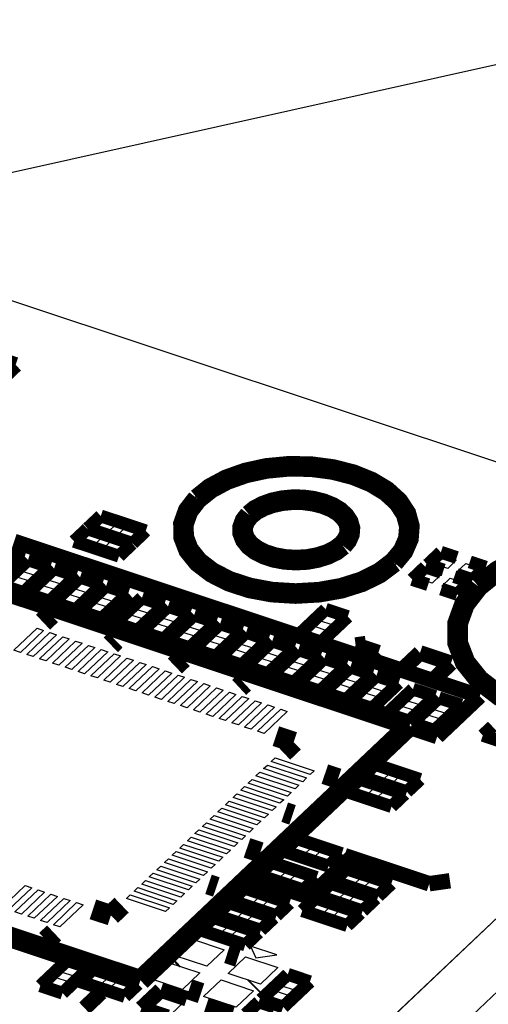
# Model space of a CAD drawing. Extents: x 0 to 1189, y 0 to 841.
# Tile 182 of 256: x 635.13 to 640.63, y 308.27 to 319.83. Entities that reach past the tile are written whole.
import ezdxf

# ---------------------------------------------------------------- set-up
doc = ezdxf.new("R2010")
doc.units = 0
doc.header["$LTSCALE"] = 65.395
doc.layers.get('0').update_dxf_attribs({"linetype": 'CONTINUOUS'})

msp = doc.modelspace()

# ---------------------------------------------------------------- linework, layer by layer
at = {"color": 2, "linetype": 'Continuous'}
for p, q in [((632.323, 317.429), (806.407, 356.267)), ((644.906, 313.24), (611.737, 281.804)), ((644.908, 312.371), (611.739, 280.936))]:
    msp.add_line(p, q, dxfattribs=at)
at = {"color": 7, "linetype": 'Continuous'}
for p, q in [((644.906, 313.239), (570.021, 338.154)), ((635.999, 313.863), (636.099, 313.958)), ((636.162, 313.809), (635.999, 313.863)), ((636.099, 313.958), (636.262, 313.904)), ((636.262, 313.904), (636.162, 313.809)), ((636.273, 313.772), (636.373, 313.867)), ((636.373, 313.867), (636.535, 313.813)), ((635.84, 313.713), (635.94, 313.807)), ((635.94, 313.807), (636.103, 313.753)), ((636.103, 313.753), (636.003, 313.659)), ((636.435, 313.718), (636.273, 313.772)), ((636.535, 313.813), (636.435, 313.718)), ((636.003, 313.659), (635.84, 313.713)), ((636.114, 313.622), (636.214, 313.716)), ((636.214, 313.716), (636.376, 313.662)), ((636.376, 313.662), (636.276, 313.568)), ((636.276, 313.568), (636.114, 313.622)), ((639.99, 313.437), (640.09, 313.532)), ((640.09, 313.532), (640.252, 313.478)), ((635.149, 313.351), (635.246, 313.442)), ((635.246, 313.442), (635.414, 313.386)), ((640.152, 313.383), (639.99, 313.437)), ((640.252, 313.478), (640.152, 313.383)), ((640.263, 313.346), (640.363, 313.441)), ((640.363, 313.441), (640.525, 313.387)), ((635.083, 313.288), (635.251, 313.232)), ((635.317, 313.295), (635.149, 313.351)), ((635.414, 313.386), (635.317, 313.295)), ((635.455, 313.249), (635.551, 313.341)), ((635.551, 313.341), (635.719, 313.285)), ((635.719, 313.285), (635.623, 313.193)), ((639.808, 313.265), (639.908, 313.36)), ((639.908, 313.36), (640.07, 313.306)), ((640.07, 313.306), (639.97, 313.211)), ((640.425, 313.292), (640.263, 313.346)), ((640.525, 313.387), (640.425, 313.292)), ((611.738, 281.804), (644.906, 313.239)), ((635.155, 313.141), (634.987, 313.197)), ((635.251, 313.232), (635.155, 313.141)), ((635.292, 313.095), (635.389, 313.187)), ((635.389, 313.187), (635.557, 313.131)), ((635.623, 313.193), (635.455, 313.249)), ((635.761, 313.148), (635.857, 313.239)), ((635.857, 313.239), (636.025, 313.183)), ((636.025, 313.183), (635.929, 313.092)), ((639.97, 313.211), (639.808, 313.265)), ((640.081, 313.174), (640.181, 313.269)), ((640.244, 313.12), (640.081, 313.174)), ((640.181, 313.269), (640.343, 313.215)), ((640.343, 313.215), (640.244, 313.12)), ((635.461, 313.039), (635.292, 313.095)), ((635.557, 313.131), (635.461, 313.039)), ((635.598, 312.994), (635.694, 313.085)), ((635.694, 313.085), (635.863, 313.029)), ((635.929, 313.092), (635.761, 313.148)), ((636.066, 313.046), (636.163, 313.137)), ((636.163, 313.137), (636.331, 313.081)), ((636.331, 313.081), (636.234, 312.99)), ((635.766, 312.938), (635.598, 312.994)), ((635.863, 313.029), (635.766, 312.938)), ((635.904, 312.892), (636, 312.983)), ((636, 312.983), (636.168, 312.927)), ((636.234, 312.99), (636.066, 313.046)), ((636.487, 312.906), (636.583, 312.997)), ((636.583, 312.997), (636.751, 312.941)), ((636.751, 312.941), (636.655, 312.85)), ((636.072, 312.836), (635.904, 312.892)), ((636.168, 312.927), (636.072, 312.836)), ((636.324, 312.752), (636.421, 312.843)), ((636.421, 312.843), (636.589, 312.787)), ((636.655, 312.85), (636.487, 312.906)), ((636.792, 312.804), (636.889, 312.896)), ((636.889, 312.896), (637.057, 312.84)), ((637.057, 312.84), (636.96, 312.748)), ((638.641, 312.771), (638.738, 312.862)), ((638.738, 312.862), (638.906, 312.806)), ((636.492, 312.696), (636.324, 312.752)), ((636.589, 312.787), (636.492, 312.696)), ((636.63, 312.65), (636.726, 312.742)), ((636.726, 312.742), (636.894, 312.686)), ((636.96, 312.748), (636.792, 312.804)), ((637.098, 312.703), (637.194, 312.794)), ((637.194, 312.794), (637.363, 312.738)), ((637.363, 312.738), (637.266, 312.647)), ((638.479, 312.617), (638.575, 312.708)), ((638.575, 312.708), (638.743, 312.652)), ((638.809, 312.715), (638.641, 312.771)), ((638.906, 312.806), (638.809, 312.715)), ((635.061, 312.422), (635.334, 312.681)), ((635.41, 312.655), (635.138, 312.397)), ((635.212, 312.372), (635.484, 312.63)), ((635.561, 312.605), (635.288, 312.347)), ((635.334, 312.681), (635.41, 312.655)), ((635.484, 312.63), (635.561, 312.605)), ((636.798, 312.594), (636.63, 312.65)), ((636.894, 312.686), (636.798, 312.594)), ((636.936, 312.549), (637.032, 312.64)), ((637.032, 312.64), (637.2, 312.584)), ((637.266, 312.647), (637.098, 312.703)), ((637.404, 312.601), (637.5, 312.692)), ((637.572, 312.545), (637.404, 312.601)), ((637.5, 312.692), (637.668, 312.636)), ((637.668, 312.636), (637.572, 312.545)), ((637.709, 312.499), (637.806, 312.591)), ((637.806, 312.591), (637.974, 312.535)), ((638.647, 312.561), (638.479, 312.617)), ((638.743, 312.652), (638.647, 312.561)), ((635.362, 312.322), (635.635, 312.58)), ((635.711, 312.555), (635.439, 312.297)), ((635.513, 312.272), (635.785, 312.53)), ((635.862, 312.505), (635.589, 312.247)), ((635.635, 312.58), (635.711, 312.555)), ((635.663, 312.222), (635.936, 312.48)), ((635.785, 312.53), (635.862, 312.505)), ((635.936, 312.48), (636.012, 312.455)), ((637.104, 312.493), (636.936, 312.549)), ((637.2, 312.584), (637.104, 312.493)), ((637.241, 312.447), (637.338, 312.538)), ((637.338, 312.538), (637.506, 312.482)), ((637.506, 312.482), (637.409, 312.391)), ((637.878, 312.443), (637.709, 312.499)), ((637.974, 312.535), (637.878, 312.443)), ((638.015, 312.398), (638.111, 312.489)), ((638.111, 312.489), (638.28, 312.433)), ((611.739, 280.936), (644.908, 312.371)), ((635.138, 312.397), (635.061, 312.422)), ((635.288, 312.347), (635.212, 312.372)), ((636.012, 312.455), (635.74, 312.197)), ((635.814, 312.172), (636.086, 312.43)), ((636.163, 312.405), (635.89, 312.147)), ((635.964, 312.122), (636.237, 312.38)), ((636.086, 312.43), (636.163, 312.405)), ((636.237, 312.38), (636.313, 312.355)), ((637.409, 312.391), (637.241, 312.447)), ((637.547, 312.345), (637.643, 312.437)), ((637.643, 312.437), (637.811, 312.381)), ((637.811, 312.381), (637.715, 312.289)), ((638.183, 312.342), (638.015, 312.398)), ((638.28, 312.433), (638.183, 312.342)), ((638.321, 312.296), (638.417, 312.387)), ((638.417, 312.387), (638.585, 312.331)), ((635.439, 312.297), (635.362, 312.322)), ((635.589, 312.247), (635.513, 312.272)), ((636.313, 312.355), (636.041, 312.097)), ((636.115, 312.072), (636.387, 312.33)), ((636.464, 312.305), (636.191, 312.046)), ((636.265, 312.022), (636.538, 312.28)), ((636.614, 312.255), (636.341, 311.996)), ((636.387, 312.33), (636.464, 312.305)), ((636.538, 312.28), (636.614, 312.255)), ((637.715, 312.289), (637.547, 312.345)), ((637.853, 312.243), (637.949, 312.335)), ((638.021, 312.188), (637.853, 312.243)), ((637.949, 312.335), (638.117, 312.279)), ((638.117, 312.279), (638.021, 312.188)), ((638.489, 312.24), (638.321, 312.296)), ((638.585, 312.331), (638.489, 312.24)), ((638.626, 312.194), (638.723, 312.285)), ((638.723, 312.285), (638.891, 312.229)), ((635.74, 312.197), (635.663, 312.222)), ((635.89, 312.147), (635.814, 312.172)), ((636.415, 311.972), (636.688, 312.23)), ((636.764, 312.205), (636.492, 311.946)), ((636.566, 311.922), (636.838, 312.18)), ((636.915, 312.155), (636.642, 311.896)), ((636.688, 312.23), (636.764, 312.205)), ((636.716, 311.872), (636.989, 312.13)), ((636.838, 312.18), (636.915, 312.155)), ((636.989, 312.13), (637.065, 312.105)), ((638.158, 312.142), (638.255, 312.233)), ((638.326, 312.086), (638.158, 312.142)), ((638.255, 312.233), (638.423, 312.177)), ((638.423, 312.177), (638.326, 312.086)), ((638.464, 312.04), (638.56, 312.131)), ((638.56, 312.131), (638.728, 312.075)), ((638.795, 312.138), (638.626, 312.194)), ((638.891, 312.229), (638.795, 312.138)), ((638.932, 312.092), (639.029, 312.184)), ((639.029, 312.184), (639.197, 312.128)), ((639.197, 312.128), (639.1, 312.036)), ((636.041, 312.097), (635.964, 312.122)), ((636.191, 312.046), (636.115, 312.072)), ((636.341, 311.996), (636.265, 312.022)), ((637.065, 312.105), (636.793, 311.846)), ((636.867, 311.822), (637.139, 312.08)), ((637.216, 312.054), (636.943, 311.796)), ((637.017, 311.772), (637.29, 312.03)), ((637.139, 312.08), (637.216, 312.054)), ((637.29, 312.03), (637.366, 312.004)), ((638.632, 311.984), (638.464, 312.04)), ((638.728, 312.075), (638.632, 311.984)), ((638.77, 311.938), (638.866, 312.03)), ((638.866, 312.03), (639.034, 311.974)), ((639.1, 312.036), (638.932, 312.092)), ((639.238, 311.991), (639.334, 312.082)), ((639.334, 312.082), (639.502, 312.026)), ((639.502, 312.026), (639.406, 311.935)), ((636.492, 311.946), (636.415, 311.972)), ((636.642, 311.896), (636.566, 311.922)), ((637.366, 312.004), (637.094, 311.746)), ((637.168, 311.722), (637.44, 311.98)), ((637.517, 311.954), (637.244, 311.696)), ((637.318, 311.671), (637.591, 311.93)), ((637.667, 311.904), (637.395, 311.646)), ((637.44, 311.98), (637.517, 311.954)), ((637.591, 311.93), (637.667, 311.904)), ((638.938, 311.882), (638.77, 311.938)), ((639.034, 311.974), (638.938, 311.882)), ((639.075, 311.837), (639.172, 311.928)), ((639.172, 311.928), (639.34, 311.872)), ((639.406, 311.935), (639.238, 311.991)), ((639.666, 311.834), (639.762, 311.925)), ((639.762, 311.925), (639.93, 311.869)), ((636.793, 311.846), (636.716, 311.872)), ((636.943, 311.796), (636.867, 311.822)), ((637.469, 311.621), (637.741, 311.88)), ((637.817, 311.854), (637.545, 311.596)), ((637.619, 311.571), (637.892, 311.83)), ((637.968, 311.804), (637.695, 311.546)), ((637.741, 311.88), (637.817, 311.854)), ((637.892, 311.83), (637.968, 311.804)), ((639.244, 311.781), (639.075, 311.837)), ((639.34, 311.872), (639.244, 311.781)), ((639.834, 311.778), (639.666, 311.834)), ((639.93, 311.869), (639.834, 311.778)), ((639.972, 311.732), (640.068, 311.823)), ((640.068, 311.823), (640.236, 311.767)), ((637.094, 311.746), (637.017, 311.772)), ((637.244, 311.696), (637.168, 311.722)), ((637.395, 311.646), (637.318, 311.671)), ((637.769, 311.521), (638.042, 311.78)), ((638.118, 311.754), (637.846, 311.496)), ((637.92, 311.471), (638.192, 311.73)), ((638.269, 311.704), (637.996, 311.446)), ((638.042, 311.78), (638.118, 311.754)), ((638.192, 311.73), (638.269, 311.704)), ((639.503, 311.68), (639.6, 311.771)), ((639.672, 311.624), (639.503, 311.68)), ((639.6, 311.771), (639.768, 311.715)), ((639.768, 311.715), (639.672, 311.624)), ((639.809, 311.578), (639.906, 311.669)), ((639.906, 311.669), (640.074, 311.613)), ((640.14, 311.676), (639.972, 311.732)), ((640.236, 311.767), (640.14, 311.676)), ((637.545, 311.596), (637.469, 311.621)), ((637.695, 311.546), (637.619, 311.571)), ((639.977, 311.522), (639.809, 311.578)), ((640.074, 311.613), (639.977, 311.522)), ((637.846, 311.496), (637.769, 311.521)), ((637.996, 311.446), (637.92, 311.471)), ((638.08, 311.117), (638.126, 311.16)), ((638.539, 310.964), (638.08, 311.117)), ((638.126, 311.16), (638.584, 311.007)), ((637.902, 310.947), (637.947, 310.99)), ((637.947, 310.99), (638.406, 310.838)), ((637.991, 311.032), (638.036, 311.075)), ((638.45, 310.879), (637.991, 311.032)), ((638.036, 311.075), (638.495, 310.923)), ((638.584, 311.007), (638.539, 310.964)), ((639.219, 310.946), (639.319, 311.04)), ((639.319, 311.04), (639.481, 310.986)), ((639.481, 310.986), (639.381, 310.892)), ((637.812, 310.863), (637.858, 310.906)), ((638.271, 310.71), (637.812, 310.863)), ((637.858, 310.906), (638.316, 310.753)), ((638.36, 310.795), (637.902, 310.947)), ((638.495, 310.923), (638.45, 310.879)), ((639.038, 310.773), (639.138, 310.868)), ((639.138, 310.868), (639.3, 310.814)), ((639.381, 310.892), (639.219, 310.946)), ((639.493, 310.855), (639.593, 310.949)), ((639.593, 310.949), (639.755, 310.895)), ((639.755, 310.895), (639.655, 310.801)), ((637.723, 310.778), (637.768, 310.821)), ((638.181, 310.625), (637.723, 310.778)), ((637.768, 310.821), (638.227, 310.668)), ((638.316, 310.753), (638.271, 310.71)), ((638.406, 310.838), (638.36, 310.795)), ((639.2, 310.719), (639.038, 310.773)), ((639.3, 310.814), (639.2, 310.719)), ((639.311, 310.682), (639.411, 310.777)), ((639.411, 310.777), (639.573, 310.723)), ((639.655, 310.801), (639.493, 310.855)), ((637.544, 310.608), (637.589, 310.651)), ((637.589, 310.651), (638.048, 310.499)), ((637.633, 310.693), (637.679, 310.736)), ((638.092, 310.541), (637.633, 310.693)), ((637.679, 310.736), (638.137, 310.584)), ((638.227, 310.668), (638.181, 310.625)), ((639.473, 310.628), (639.311, 310.682)), ((639.573, 310.723), (639.473, 310.628)), ((637.455, 310.524), (637.5, 310.567)), ((637.913, 310.371), (637.455, 310.524)), ((637.5, 310.567), (637.959, 310.414)), ((638.003, 310.456), (637.544, 310.608)), ((638.137, 310.584), (638.092, 310.541)), ((637.276, 310.354), (637.321, 310.397)), ((637.321, 310.397), (637.78, 310.245)), ((637.365, 310.439), (637.411, 310.482)), ((637.824, 310.286), (637.365, 310.439)), ((637.411, 310.482), (637.869, 310.329)), ((637.959, 310.414), (637.913, 310.371)), ((638.048, 310.499), (638.003, 310.456)), ((637.186, 310.27), (637.232, 310.313)), ((637.232, 310.313), (637.69, 310.16)), ((637.734, 310.202), (637.276, 310.354)), ((637.869, 310.329), (637.824, 310.286)), ((637.097, 310.185), (637.142, 310.228)), ((637.555, 310.032), (637.097, 310.185)), ((637.142, 310.228), (637.601, 310.075)), ((637.645, 310.117), (637.186, 310.27)), ((637.78, 310.245), (637.734, 310.202)), ((638.3, 310.074), (638.4, 310.169)), ((638.4, 310.169), (638.562, 310.115)), ((636.918, 310.015), (636.964, 310.058)), ((636.964, 310.058), (637.422, 309.906)), ((637.008, 310.1), (637.053, 310.143)), ((637.466, 309.947), (637.008, 310.1)), ((637.053, 310.143), (637.512, 309.991)), ((637.601, 310.075), (637.555, 310.032)), ((637.69, 310.16), (637.645, 310.117)), ((638.462, 310.02), (638.3, 310.074)), ((638.562, 310.115), (638.462, 310.02)), ((638.573, 309.983), (638.673, 310.078)), ((638.673, 310.078), (638.835, 310.024)), ((636.829, 309.931), (636.874, 309.974)), ((637.287, 309.778), (636.829, 309.931)), ((636.874, 309.974), (637.333, 309.821)), ((637.377, 309.863), (636.918, 310.015)), ((637.512, 309.991), (637.466, 309.947)), ((638.735, 309.929), (638.573, 309.983)), ((638.835, 310.024), (638.735, 309.929)), ((636.739, 309.846), (636.785, 309.889)), ((637.198, 309.693), (636.739, 309.846)), ((636.785, 309.889), (637.243, 309.736)), ((637.333, 309.821), (637.287, 309.778)), ((637.422, 309.906), (637.377, 309.863)), ((638.004, 309.794), (638.104, 309.889)), ((638.104, 309.889), (638.266, 309.835)), ((638.266, 309.835), (638.167, 309.74)), ((638.882, 309.72), (638.982, 309.815)), ((638.982, 309.815), (639.144, 309.761)), ((636.561, 309.676), (636.606, 309.719)), ((636.606, 309.719), (637.065, 309.567)), ((636.65, 309.761), (636.695, 309.804)), ((637.109, 309.609), (636.65, 309.761)), ((636.695, 309.804), (637.154, 309.652)), ((637.243, 309.736), (637.198, 309.693)), ((638.167, 309.74), (638.004, 309.794)), ((638.278, 309.703), (638.378, 309.798)), ((638.44, 309.649), (638.278, 309.703)), ((638.378, 309.798), (638.54, 309.744)), ((638.54, 309.744), (638.44, 309.649)), ((639.044, 309.666), (638.882, 309.72)), ((639.144, 309.761), (639.044, 309.666)), ((639.155, 309.629), (639.255, 309.724)), ((639.255, 309.724), (639.417, 309.67)), ((634.922, 309.401), (635.195, 309.659)), ((635.271, 309.634), (634.999, 309.375)), ((635.073, 309.351), (635.345, 309.609)), ((635.421, 309.583), (635.149, 309.325)), ((635.195, 309.659), (635.271, 309.634)), ((635.345, 309.609), (635.421, 309.583)), ((636.471, 309.592), (636.517, 309.635)), ((636.93, 309.439), (636.471, 309.592)), ((636.517, 309.635), (636.975, 309.482)), ((637.019, 309.524), (636.561, 309.676)), ((637.154, 309.652), (637.109, 309.609)), ((637.686, 309.493), (637.786, 309.588)), ((637.786, 309.588), (637.949, 309.534)), ((638.7, 309.548), (638.8, 309.643)), ((638.8, 309.643), (638.962, 309.589)), ((638.962, 309.589), (638.862, 309.494)), ((639.317, 309.575), (639.155, 309.629)), ((639.417, 309.67), (639.317, 309.575)), ((635.223, 309.301), (635.496, 309.559)), ((635.572, 309.533), (635.299, 309.275)), ((635.373, 309.251), (635.646, 309.509)), ((635.722, 309.483), (635.45, 309.225)), ((635.496, 309.559), (635.572, 309.533)), ((635.646, 309.509), (635.722, 309.483)), ((636.382, 309.507), (636.427, 309.55)), ((636.84, 309.354), (636.382, 309.507)), ((636.427, 309.55), (636.886, 309.397)), ((636.975, 309.482), (636.93, 309.439)), ((637.065, 309.567), (637.019, 309.524)), ((637.849, 309.439), (637.686, 309.493)), ((637.949, 309.534), (637.849, 309.439)), ((637.96, 309.402), (638.06, 309.497)), ((638.06, 309.497), (638.222, 309.443)), ((638.518, 309.376), (638.618, 309.471)), ((638.618, 309.471), (638.78, 309.417)), ((638.862, 309.494), (638.7, 309.548)), ((638.973, 309.457), (639.073, 309.552)), ((639.073, 309.552), (639.235, 309.498)), ((639.235, 309.498), (639.136, 309.403)), ((635.524, 309.2), (635.796, 309.459)), ((635.873, 309.433), (635.6, 309.175)), ((635.796, 309.459), (635.873, 309.433)), ((636.886, 309.397), (636.84, 309.354)), ((637.505, 309.321), (637.605, 309.415)), ((637.605, 309.415), (637.767, 309.361)), ((637.767, 309.361), (637.667, 309.267)), ((638.122, 309.348), (637.96, 309.402)), ((638.222, 309.443), (638.122, 309.348)), ((638.68, 309.322), (638.518, 309.376)), ((638.78, 309.417), (638.68, 309.322)), ((638.792, 309.285), (638.892, 309.38)), ((638.892, 309.38), (639.054, 309.326)), ((639.136, 309.403), (638.973, 309.457)), ((635.149, 309.325), (635.073, 309.351)), ((635.299, 309.275), (635.223, 309.301)), ((635.45, 309.225), (635.373, 309.251)), ((637.323, 309.149), (637.423, 309.243)), ((637.423, 309.243), (637.585, 309.189)), ((637.667, 309.267), (637.505, 309.321)), ((637.778, 309.23), (637.878, 309.324)), ((637.878, 309.324), (638.04, 309.27)), ((638.04, 309.27), (637.94, 309.176)), ((638.954, 309.231), (638.792, 309.285)), ((639.054, 309.326), (638.954, 309.231)), ((635.6, 309.175), (635.524, 309.2)), ((637.485, 309.095), (637.323, 309.149)), ((637.585, 309.189), (637.485, 309.095)), ((637.597, 309.058), (637.697, 309.152)), ((637.697, 309.152), (637.859, 309.098)), ((637.94, 309.176), (637.778, 309.23)), ((636.942, 308.839), (637.146, 309.033)), ((637.146, 309.033), (637.528, 308.906)), ((637.759, 309.004), (637.597, 309.058)), ((637.859, 309.098), (637.759, 309.004)), ((637.528, 308.906), (637.324, 308.712)), ((638.145, 308.846), (637.839, 308.948)), ((637.839, 308.948), (637.901, 308.811)), ((637.324, 308.712), (636.942, 308.839)), ((637.574, 308.629), (637.778, 308.823)), ((637.778, 308.823), (638.16, 308.696)), ((637.901, 308.811), (638.145, 308.846)), ((635.608, 308.648), (635.704, 308.739)), ((635.704, 308.739), (635.872, 308.683)), ((635.872, 308.683), (635.776, 308.592)), ((636.656, 308.568), (636.86, 308.762)), ((636.86, 308.762), (637.242, 308.635)), ((638.16, 308.696), (637.956, 308.502)), ((635.445, 308.494), (635.541, 308.585)), ((635.541, 308.585), (635.71, 308.529)), ((635.776, 308.592), (635.608, 308.648)), ((635.91, 308.543), (636.01, 308.638)), ((636.072, 308.489), (635.91, 308.543)), ((636.01, 308.638), (636.172, 308.584)), ((636.172, 308.584), (636.072, 308.489)), ((636.183, 308.452), (636.283, 308.547)), ((636.283, 308.547), (636.445, 308.493)), ((637.038, 308.441), (636.656, 308.568)), ((637.242, 308.635), (637.038, 308.441)), ((637.287, 308.358), (637.492, 308.552)), ((637.492, 308.552), (637.874, 308.424)), ((637.956, 308.502), (637.574, 308.629)), ((638.197, 308.484), (638.293, 308.576)), ((638.293, 308.576), (638.461, 308.52)), ((635.613, 308.438), (635.445, 308.494)), ((635.71, 308.529), (635.613, 308.438)), ((636.345, 308.398), (636.183, 308.452)), ((636.445, 308.493), (636.345, 308.398)), ((638.365, 308.428), (638.197, 308.484)), ((638.461, 308.52), (638.365, 308.428)), ((636.667, 308.233), (636.812, 308.371)), ((636.812, 308.371), (637.057, 308.289)), ((637.67, 308.231), (637.287, 308.358)), ((637.874, 308.424), (637.67, 308.231)), ((638.034, 308.33), (638.131, 308.422)), ((638.203, 308.274), (638.034, 308.33)), ((638.131, 308.422), (638.299, 308.366)), ((638.299, 308.366), (638.203, 308.274)), ((637.057, 308.289), (636.911, 308.152))]:
    msp.add_line(p, q, dxfattribs=at)
at = {"color": 40, "linetype": 'Continuous', "const_width": 0.181}
for points in [[(634.548, 315.951), (635.082, 315.773)], [(635.082, 315.773), (634.901, 315.601)], [(635.064, 313.701), (640.528, 311.883)], [(639.071, 312.484), (639.193, 312.501)], [(639.339, 312.395), (639.071, 312.484)], [(639.248, 312.308), (639.339, 312.395)], [(639.827, 312.392), (639.611, 312.188)], [(640.19, 312.271), (639.827, 312.392)], [(639.985, 312.078), (640.19, 312.271)], [(640.528, 311.883), (640.028, 311.409)], [(640.028, 311.409), (639.761, 311.498)], [(638.529, 309.524), (639.018, 309.986)], [(638.941, 310.012), (639.935, 309.681)], [(637.88, 309.74), (638.529, 309.524)], [(639.935, 309.681), (640.178, 309.716)], [(636.083, 308.404), (635.89, 308.221)]]:
    msp.add_lwpolyline(points, dxfattribs=at)
at = {"color": 7, "linetype": 'Continuous'}
for points, const_width in [([(639.518, 313.455), (639.628, 313.588), (639.691, 313.732), (639.702, 313.88), (639.662, 314.025), (639.571, 314.164), (639.433, 314.29), (639.256, 314.397), (639.042, 314.484), (638.801, 314.545), (638.549, 314.578), (638.285, 314.582), (638.024, 314.557), (637.781, 314.504), (637.558, 314.425), (637.366, 314.322), (637.215, 314.201)], 0.242), ([(637.215, 314.201), (637.106, 314.06), (637.051, 313.906), (637.052, 313.753), (637.111, 313.6), (637.223, 313.46), (637.387, 313.334), (637.59, 313.231), (637.83, 313.153), (638.09, 313.105), (638.366, 313.088), (638.643, 313.104), (638.903, 313.15), (639.146, 313.227), (639.351, 313.329), (639.518, 313.455)], 0.242), ([(638.917, 313.655), (638.969, 313.718), (638.999, 313.787), (639.004, 313.857), (638.985, 313.925), (638.942, 313.991), (638.877, 314.051), (638.793, 314.102), (638.691, 314.143), (638.577, 314.172), (638.457, 314.188), (638.332, 314.19), (638.208, 314.178), (638.093, 314.153), (637.987, 314.115), (637.896, 314.067), (637.825, 314.009)], 0.242), ([(637.825, 314.009), (637.773, 313.942), (637.746, 313.869), (637.747, 313.796), (637.775, 313.724), (637.828, 313.657), (637.906, 313.597), (638.002, 313.549), (638.116, 313.512), (638.239, 313.489), (638.37, 313.481), (638.502, 313.488), (638.625, 313.511), (638.74, 313.547), (638.838, 313.595), (638.917, 313.655)], 0.242), ([(636.081, 313.999), (635.926, 313.853)], 0.151), ([(636.608, 313.824), (636.081, 313.999)], 0.151), ([(635.922, 313.848), (635.767, 313.702)], 0.151), ([(636.449, 313.673), (635.922, 313.848)], 0.151), ([(635.926, 313.853), (636.454, 313.677)], 0.151), ([(636.454, 313.677), (636.608, 313.824)], 0.151), ([(635.767, 313.702), (636.295, 313.527)], 0.151), ([(636.295, 313.527), (636.449, 313.673)], 0.151), ([(643.926, 312.066), (644.09, 312.262), (644.183, 312.476), (644.2, 312.696), (644.141, 312.91), (644.005, 313.117), (643.8, 313.304), (643.538, 313.463), (643.22, 313.591), (642.864, 313.682), (642.489, 313.73), (642.097, 313.737), (641.71, 313.7), (641.351, 313.622), (641.019, 313.504), (640.735, 313.352), (640.511, 313.172)], 0.242), ([(635.181, 313.499), (634.921, 313.585)], 0.151), ([(640.071, 313.573), (639.916, 313.426)], 0.151), ([(640.258, 313.511), (640.071, 313.573)], 0.151), ([(634.868, 313.202), (635.181, 313.499)], 0.151), ([(635.227, 313.483), (634.914, 313.186)], 0.151), ([(635.487, 313.397), (635.227, 313.483)], 0.151), ([(640.598, 313.397), (640.411, 313.46)], 0.151), ([(634.389, 313.309), (639.705, 311.54)], 0.242), ([(635.173, 313.1), (635.487, 313.397)], 0.151), ([(635.533, 313.382), (635.219, 313.085)], 0.151), ([(635.793, 313.295), (635.533, 313.382)], 0.151), ([(639.889, 313.401), (639.735, 313.254)], 0.151), ([(640.076, 313.338), (639.889, 313.401)], 0.151), ([(639.916, 313.426), (640.104, 313.364)], 0.151), ([(640.444, 313.251), (640.598, 313.397)], 0.151), ([(635.479, 312.998), (635.793, 313.295)], 0.151), ([(635.838, 313.28), (635.525, 312.983)], 0.151), ([(636.098, 313.194), (635.838, 313.28)], 0.151), ([(639.735, 313.254), (639.922, 313.192)], 0.151), ([(640.511, 313.172), (640.349, 312.962), (640.267, 312.735), (640.269, 312.507), (640.356, 312.28), (640.522, 312.072), (640.765, 311.885), (641.066, 311.733), (641.423, 311.617), (641.808, 311.546), (642.218, 311.521), (642.628, 311.544), (643.015, 311.613), (643.374, 311.728), (643.679, 311.879), (643.926, 312.066)], 0.242), ([(640.417, 313.225), (640.229, 313.287)], 0.151), ([(640.257, 313.313), (640.444, 313.251)], 0.151), ([(640.262, 313.079), (640.417, 313.225)], 0.151), ([(634.914, 313.186), (635.173, 313.1)], 0.151), ([(635.785, 312.897), (636.098, 313.194)], 0.151), ([(636.144, 313.178), (635.831, 312.881)], 0.151), ([(636.091, 312.795), (636.404, 313.092)], 0.151), ([(636.404, 313.092), (636.144, 313.178)], 0.151), ([(640.075, 313.141), (640.262, 313.079)], 0.151), ([(635.219, 313.085), (635.479, 312.998)], 0.151), ([(635.525, 312.983), (635.785, 312.897)], 0.151), ([(636.564, 313.038), (636.251, 312.741)], 0.151), ([(636.824, 312.952), (636.564, 313.038)], 0.151), ([(635.495, 312.839), (635.403, 312.752)], 0.241), ([(635.831, 312.881), (636.091, 312.795)], 0.151), ([(636.511, 312.655), (636.824, 312.952)], 0.151), ([(636.87, 312.937), (636.557, 312.64)], 0.151), ([(637.13, 312.85), (636.87, 312.937)], 0.151), ([(638.719, 312.903), (638.406, 312.606)], 0.151), ([(638.979, 312.817), (638.719, 312.903)], 0.151), ([(636.817, 312.553), (637.13, 312.85)], 0.151), ([(637.176, 312.835), (636.862, 312.538)], 0.151), ([(637.122, 312.452), (637.436, 312.749)], 0.151), ([(637.436, 312.749), (637.176, 312.835)], 0.151), ([(638.665, 312.52), (638.979, 312.817)], 0.151), ([(636.251, 312.741), (636.511, 312.655)], 0.151), ([(636.557, 312.64), (636.817, 312.553)], 0.151), ([(637.481, 312.733), (637.168, 312.436)], 0.151), ([(637.428, 312.35), (637.741, 312.647)], 0.151), ([(637.787, 312.632), (637.474, 312.335)], 0.151), ([(637.741, 312.647), (637.481, 312.733)], 0.151), ([(638.047, 312.545), (637.787, 312.632)], 0.151), ([(636.198, 312.487), (636.253, 312.54)], 0.241), ([(636.862, 312.538), (637.122, 312.452)], 0.151), ([(637.734, 312.248), (638.047, 312.545)], 0.151), ([(638.093, 312.53), (637.779, 312.233)], 0.151), ([(638.353, 312.443), (638.093, 312.53)], 0.151), ([(638.406, 312.606), (638.665, 312.52)], 0.151), ([(637.168, 312.436), (637.428, 312.35)], 0.151), ([(638.039, 312.146), (638.353, 312.443)], 0.151), ([(638.399, 312.428), (638.085, 312.131)], 0.151), ([(638.658, 312.342), (638.399, 312.428)], 0.151), ([(637.042, 312.325), (636.95, 312.237)], 0.241), ([(637.474, 312.335), (637.734, 312.248)], 0.151), ([(638.345, 312.045), (638.658, 312.342)], 0.151), ([(638.704, 312.327), (638.391, 312.03)], 0.151), ([(638.964, 312.24), (638.704, 312.327)], 0.151), ([(637.779, 312.233), (638.039, 312.146)], 0.151), ([(638.651, 311.943), (638.964, 312.24)], 0.151), ([(639.01, 312.225), (638.697, 311.928)], 0.151), ([(639.27, 312.138), (639.01, 312.225)], 0.151), ([(637.705, 311.986), (637.761, 312.038)], 0.241), ([(638.085, 312.131), (638.345, 312.045)], 0.151), ([(638.956, 311.841), (639.27, 312.138)], 0.151), ([(639.316, 312.123), (639.002, 311.826)], 0.151), ([(639.575, 312.037), (639.316, 312.123)], 0.151), ([(638.391, 312.03), (638.651, 311.943)], 0.151), ([(639.262, 311.74), (639.575, 312.037)], 0.151), ([(639.744, 311.966), (639.43, 311.669)], 0.151), ([(640.004, 311.88), (639.744, 311.966)], 0.151), ([(638.697, 311.928), (638.956, 311.841)], 0.151), ([(639.002, 311.826), (639.262, 311.74)], 0.151), ([(639.69, 311.583), (640.004, 311.88)], 0.151), ([(640.049, 311.864), (639.736, 311.567)], 0.151), ([(640.309, 311.778), (640.049, 311.864)], 0.151), ([(639.996, 311.481), (640.309, 311.778)], 0.151), ([(639.43, 311.669), (639.69, 311.583)], 0.151), ([(639.705, 311.54), (636.546, 308.547)], 0.242), ([(639.736, 311.567), (639.996, 311.481)], 0.151), ([(640.676, 311.528), (640.564, 311.423)], 0.151), ([(638.345, 311.344), (638.135, 311.414)], 0.242), ([(638.22, 311.225), (638.345, 311.344)], 0.242), ([(640.564, 311.423), (640.824, 311.336)], 0.151), ([(638.865, 310.916), (638.71, 310.968)], 0.241), ([(639.301, 311.081), (639.146, 310.935)], 0.151), ([(639.828, 310.906), (639.301, 311.081)], 0.151), ([(639.119, 310.909), (638.965, 310.763)], 0.151), ([(639.646, 310.734), (639.119, 310.909)], 0.151), ([(639.146, 310.935), (639.673, 310.76)], 0.151), ([(639.673, 310.76), (639.828, 310.906)], 0.151), ([(638.965, 310.763), (639.492, 310.587)], 0.151), ([(639.492, 310.587), (639.646, 310.734)], 0.151), ([(638.239, 310.521), (638.331, 310.49)], 0.241), ([(636.546, 308.547), (631.23, 310.315)], 0.242), ([(638.381, 310.21), (638.226, 310.063)], 0.151), ([(638.908, 310.034), (638.381, 310.21)], 0.151), ([(637.952, 310.05), (637.797, 310.102)], 0.241), ([(638.226, 310.063), (638.754, 309.888)], 0.151), ([(638.754, 309.888), (638.908, 310.034)], 0.151), ([(638.086, 309.93), (637.931, 309.784)], 0.151), ([(638.613, 309.754), (638.086, 309.93)], 0.151), ([(638.963, 309.856), (638.809, 309.71)], 0.151), ([(639.49, 309.681), (638.963, 309.856)], 0.151), ([(637.931, 309.784), (638.459, 309.608)], 0.151), ([(638.459, 309.608), (638.613, 309.754)], 0.151), ([(637.345, 309.674), (637.437, 309.643)], 0.241), ([(637.768, 309.629), (637.613, 309.482)], 0.151), ([(638.295, 309.453), (637.768, 309.629)], 0.151), ([(638.781, 309.684), (638.627, 309.538)], 0.151), ([(639.309, 309.509), (638.781, 309.684)], 0.151), ([(638.809, 309.71), (639.336, 309.534)], 0.151), ([(639.336, 309.534), (639.49, 309.681)], 0.151), ([(638.6, 309.512), (638.445, 309.365)], 0.151), ([(639.127, 309.336), (638.6, 309.512)], 0.151), ([(638.627, 309.538), (639.154, 309.362)], 0.151), ([(639.154, 309.362), (639.309, 309.509)], 0.151), ([(635.989, 309.38), (636.2, 309.31)], 0.242), ([(636.2, 309.31), (636.325, 309.429)], 0.242), ([(637.586, 309.456), (637.432, 309.31)], 0.151), ([(638.113, 309.281), (637.586, 309.456)], 0.151), ([(637.613, 309.482), (638.141, 309.307)], 0.151), ([(638.141, 309.307), (638.295, 309.453)], 0.151), ([(637.404, 309.284), (637.25, 309.138)], 0.151), ([(637.932, 309.109), (637.404, 309.284)], 0.151), ([(637.432, 309.31), (637.959, 309.135)], 0.151), ([(637.959, 309.135), (638.113, 309.281)], 0.151), ([(638.445, 309.365), (638.973, 309.19)], 0.151), ([(638.973, 309.19), (639.127, 309.336)], 0.151), ([(635.533, 309.103), (635.441, 309.016)], 0.241), ([(637.25, 309.138), (637.777, 308.962)], 0.151), ([(637.777, 308.962), (637.932, 309.109)], 0.151), ([(636.936, 308.801), (636.919, 308.785)], 0.242), ([(637.694, 308.823), (637.566, 308.865)], 0.242), ([(635.685, 308.78), (635.372, 308.483)], 0.151), ([(635.945, 308.694), (635.685, 308.78)], 0.151), ([(635.632, 308.397), (635.945, 308.694)], 0.151), ([(635.991, 308.679), (635.837, 308.532)], 0.151), ([(636.518, 308.503), (635.991, 308.679)], 0.151), ([(638.275, 308.617), (637.961, 308.32)], 0.151), ([(638.535, 308.53), (638.275, 308.617)], 0.151), ([(635.372, 308.483), (635.632, 308.397)], 0.151), ([(635.837, 308.532), (636.364, 308.357)], 0.151), ([(636.364, 308.357), (636.518, 308.503)], 0.151), ([(637.118, 308.442), (637.257, 308.396)], 0.242), ([(637.881, 308.464), (637.895, 308.478)], 0.242), ([(638.221, 308.233), (638.535, 308.53)], 0.151), ([(636.557, 308.217), (636.784, 308.432)], 0.181), ([(636.784, 308.432), (637.09, 308.331)], 0.181), ([(637.625, 308.153), (637.319, 308.254)], 0.181), ([(637.934, 308.294), (637.78, 308.148)], 0.151), ([(638.121, 308.232), (637.934, 308.294)], 0.151), ([(637.961, 308.32), (638.221, 308.233)], 0.151), ([(636.863, 308.115), (636.557, 308.217)], 0.181)]:
    msp.add_lwpolyline(points, dxfattribs=dict(at, const_width=const_width))
for points in [[(639.549, 313.445), (639.663, 313.581), (639.727, 313.727), (639.74, 313.876), (639.699, 314.027), (639.608, 314.168), (639.471, 314.296), (639.291, 314.407), (639.073, 314.498), (638.831, 314.561), (638.572, 314.597), (638.306, 314.603), (638.037, 314.58), (637.787, 314.529), (637.558, 314.451), (637.361, 314.35), (637.199, 314.227)], [(637.199, 314.227), (637.086, 314.091), (637.022, 313.945), (637.009, 313.795), (637.05, 313.644), (637.141, 313.503), (637.278, 313.375), (637.458, 313.264), (637.676, 313.174), (637.918, 313.111), (638.177, 313.075), (638.443, 313.068), (638.712, 313.091), (638.962, 313.143), (639.191, 313.221), (639.388, 313.322), (639.549, 313.445)], [(638.91, 313.658), (638.961, 313.72), (638.99, 313.786), (638.996, 313.854), (638.978, 313.923), (638.936, 313.987), (638.874, 314.046), (638.792, 314.096), (638.692, 314.137), (638.582, 314.166), (638.465, 314.182), (638.343, 314.185), (638.221, 314.175), (638.107, 314.151), (638.003, 314.116), (637.913, 314.07), (637.839, 314.014)], [(638.852, 313.677), (638.898, 313.732), (638.925, 313.792), (638.929, 313.854), (638.912, 313.915), (638.874, 313.973), (638.817, 314.026), (638.743, 314.07), (638.653, 314.106), (638.553, 314.132), (638.447, 314.146), (638.337, 314.147), (638.228, 314.137), (638.127, 314.115), (638.033, 314.082), (637.953, 314.039), (637.89, 313.988)], [(637.839, 314.014), (637.788, 313.952), (637.759, 313.885), (637.753, 313.817), (637.771, 313.749), (637.813, 313.684), (637.875, 313.626), (637.957, 313.576), (638.057, 313.534), (638.166, 313.506), (638.284, 313.489), (638.406, 313.486), (638.528, 313.497), (638.642, 313.52), (638.746, 313.556), (638.836, 313.602), (638.91, 313.658)], [(637.89, 313.988), (637.845, 313.929), (637.821, 313.865), (637.822, 313.801), (637.847, 313.737), (637.893, 313.679), (637.962, 313.626), (638.047, 313.583), (638.147, 313.55), (638.255, 313.53), (638.371, 313.523), (638.486, 313.53), (638.595, 313.549), (638.697, 313.582), (638.782, 313.624), (638.852, 313.677)]]:
    msp.add_lwpolyline(points, dxfattribs=at)

doc.saveas('drawing.dxf')
